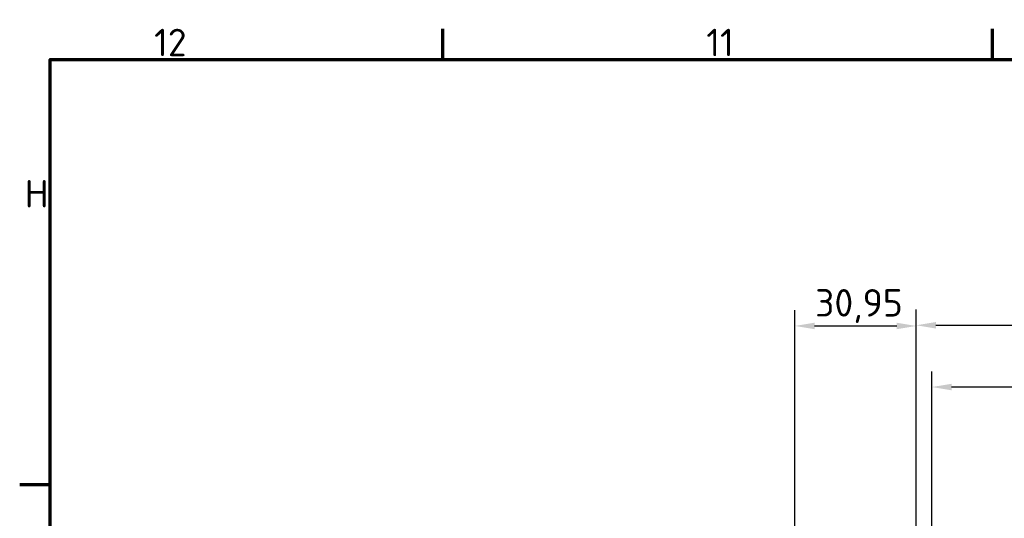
# Model space of a CAD drawing. Header units: millimetres. Extents: x 0 to 4638, y -120 to 1188.
# Tile 30 of 256: x 32 to 283, y 1031 to 1158. Entities that reach past the tile are written whole.
import ezdxf

# ---------------------------------------------------------------- set-up
doc = ezdxf.new("R2010")
doc.units = ezdxf.units.MM
doc.header["$LTSCALE"] = 2
doc.layers.get('0').update_dxf_attribs({"lineweight": 25})
doc.layers.add('Bemaßung (ISO)', color=7, linetype='Continuous', lineweight=25)
doc.layers.add('Rahmen (ISO)', color=7, linetype='Continuous', lineweight=70)
doc.styles.add('Notiztext (DIN)', font='isocpeur.ttf')
doc.dimstyles.new('Standard (DIN)', dxfattribs={"dimscale": 2, "dimtxt": 3.5, "dimasz": 2.5, "dimexe": 2, "dimexo": 0.5, "dimgap": 0.5, "dimtad": 1, "dimrnd": 1e-08, "dimtxsty": 'Notiztext (DIN)', "dimcen": 0.09, "dimdle": 10, "dimclrd": 256, "dimclre": 256, "dimclrt": 256, "dimadec": 0, "dimazin": 0, "dimtfac": 1, "dimtmove": 0, "dimatfit": 3, "dimfxl": 1, "dimtolj": 1, "dimtzin": 0, "dimlwd": -1, "dimlwe": -1, "dimarcsym": 0})

# ---------------------------------------------------------------- blocks, each defined once
blk = doc.blocks.new('Ränder Vorgaberahmen')
at = {"layer": 'Rahmen (ISO)'}
for p, q in [((70.08, 574), (70.08, 577.9)), ((140.17, 574), (140.17, 577.9)), ((20, 519.75), (16.1, 519.75))]:
    blk.add_line(p, q, dxfattribs=at)
at = {"layer": 'Rahmen (ISO)', "flags": 128}
blk.add_lwpolyline([(20, 20), (20, 574), (821, 574), (821, 20), (20, 20)], dxfattribs=at)
at = {"layer": 'Rahmen (ISO)', "char_height": 3.5, "attachment_point": 7, "style": 'Notiztext (DIN)'}
for s, insert in [('12', (33.24, 574.4)), ('11', (103.67, 574.4)), ('H', (16.75, 555.13))]:
    blk.add_mtext(s, dxfattribs=dict(at, insert=insert))
blk = doc.blocks.new('*D18')
at = {"layer": 'Bemaßung (ISO)', "transparency": 16777216}
for p, q in [((264.89, 1027.9), (264.89, 1068.46)), ((690.89, 1027.9), (690.89, 1068.46)), ((685.89, 1064.46), (269.89, 1064.46))]:
    blk.add_line(p, q, dxfattribs=at)
for points in [[(269.89, 1065.29), (269.89, 1063.62), (264.89, 1064.46)], [(685.89, 1065.29), (685.89, 1063.62), (690.89, 1064.46)]]:
    blk.add_solid(points, dxfattribs=at)
at = {"layer": 'Defpoints', "color": 0, "transparency": 16777216}
for p in [(264.89, 1064.46), (264.89, 1026.9), (690.89, 1026.9)]:
    blk.add_point(p, dxfattribs=at)
at = {"layer": 'Bemaßung (ISO)', "transparency": 16777216, "insert": (470.93, 1072.46), "char_height": 7, "attachment_point": 1, "style": 'Notiztext (DIN)'}
blk.add_mtext('\\A1;426', dxfattribs=at)
blk = doc.blocks.new('*D37')
at = {"layer": 'Bemaßung (ISO)', "transparency": 16777216}
for p, q in [((260.89, 939.95), (260.89, 1084.2)), ((694.89, 939.35), (694.89, 1084.2)), ((265.89, 1080.2), (689.89, 1080.2))]:
    blk.add_line(p, q, dxfattribs=at)
for points in [[(265.89, 1081.04), (265.89, 1079.37), (260.89, 1080.2)], [(689.89, 1081.04), (689.89, 1079.37), (694.89, 1080.2)]]:
    blk.add_solid(points, dxfattribs=at)
at = {"layer": 'Defpoints', "color": 0, "transparency": 16777216}
for p in [(694.89, 1080.2), (260.89, 938.95), (694.89, 938.35)]:
    blk.add_point(p, dxfattribs=at)
at = {"layer": 'Bemaßung (ISO)', "transparency": 16777216, "insert": (470.54, 1088.2), "char_height": 7, "attachment_point": 1, "style": 'Notiztext (DIN)'}
blk.add_mtext('\\A1;434', dxfattribs=at)
blk = doc.blocks.new('*D38')
at = {"layer": 'Bemaßung (ISO)', "transparency": 16777216}
for p, q in [((229.94, 1023.9), (229.94, 1084.03)), ((260.89, 939.95), (260.89, 1084.03)), ((234.94, 1080.03), (255.89, 1080.03))]:
    blk.add_line(p, q, dxfattribs=at)
for points in [[(234.94, 1080.86), (234.94, 1079.2), (229.94, 1080.03)], [(255.89, 1080.86), (255.89, 1079.2), (260.89, 1080.03)]]:
    blk.add_solid(points, dxfattribs=at)
at = {"layer": 'Defpoints', "color": 0, "transparency": 16777216}
for p in [(260.89, 1080.03), (229.94, 1022.9), (260.89, 938.95)]:
    blk.add_point(p, dxfattribs=at)
at = {"layer": 'Bemaßung (ISO)', "transparency": 16777216, "insert": (235.09, 1089.43), "char_height": 7, "attachment_point": 1, "style": 'Notiztext (DIN)'}
blk.add_mtext('\\A1;30,95', dxfattribs=at)

msp = doc.modelspace()

# ---------------------------------------------------------------- block references
at = {"xscale": 2, "yscale": 2, "zscale": 2}
msp.add_blockref('Ränder Vorgaberahmen', (0, 0), dxfattribs=at)

# ---------------------------------------------------------------- dimensions: what is measured, and where the dimension line sits
at = {"layer": 'Bemaßung (ISO)'}
for base, p1, p2, picture, middle in [((260.8947, 1080.0309), (229.9447, 1022.9019), (260.8947, 938.9519), '*D38', (245.4197, 1080.0309)), ((694.8947, 1080.2049), (260.8947, 938.9519), (694.8947, 938.3519), '*D37', (477.8947, 1080.2049)), ((264.8947, 1064.457), (690.8947, 1026.9019), (264.8947, 1026.9019), '*D18', (477.9347, 1064.457))]:
    dim = msp.add_linear_dim(base=base, p1=p1, p2=p2, angle=180, dimstyle='Standard (DIN)', override={"dimgap": 0.5, "dimdec": 2, "dimtol": 0, "dimlim": 0, "dimtp": 0, "dimtm": 0, "dimtdec": 2, "dimtofl": 0, "dimatfit": 1}, dxfattribs=at)
    dim.commit()
    dim.dimension.update_dxf_attribs({"geometry": picture, "text_midpoint": middle, "dimtype": 160})

doc.saveas('drawing.dxf')
